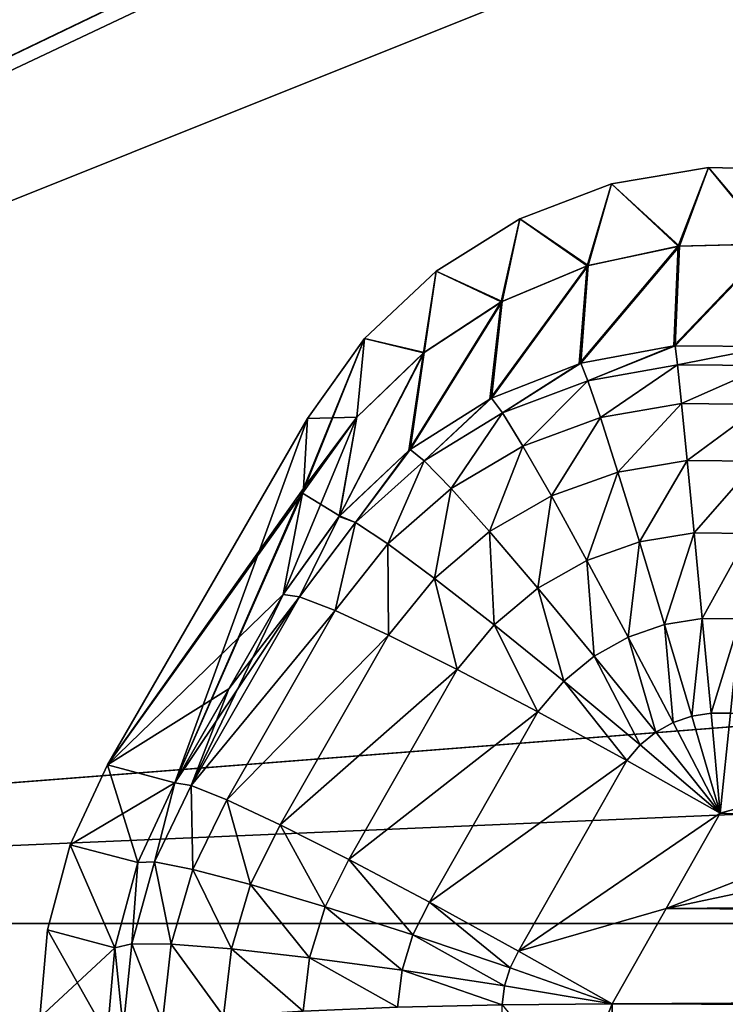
# Model space of a CAD drawing. Header units: metres. Extents: x -109 to 109, y -63 to 140.
# Tile 102 of 256: x -59.82 to -55.63, y 58.27 to 64.12. Entities that reach past the tile are written whole.
import ezdxf

# ---------------------------------------------------------------- set-up
doc = ezdxf.new("R2010")
doc.units = ezdxf.units.M
doc.layers.add('solid_502308_SW0001', color=7, linetype='CONTINUOUS')

msp = doc.modelspace()

# ---------------------------------------------------------------- linework, layer by layer
at = {"layer": 'solid_502308_SW0001'}
for points in [[(-70.59935, 58.754658, -17.727995), (-60.704948, 64.69149, -17.279673), (-58.899479, 64.375816, -17.307018)], [(-70.599335, 58.754673, 17.727995), (-58.895519, 64.375336, 17.30706), (-60.704967, 64.69149, 17.279673)], [(-70.59935, 58.754658, -17.727995), (-58.899479, 64.375816, -17.307018), (-58.735313, 64.35656, -17.308674)], [(-70.599335, 58.754673, 17.727995), (-58.73534, 64.35656, 17.308674), (-58.895519, 64.375336, 17.30706)], [(-70.59935, 58.754658, -17.727995), (-58.735313, 64.35656, -17.308674), (-56.862793, 64.249428, -17.317856)], [(-70.599335, 58.754673, 17.727995), (-56.862793, 64.249428, 17.317856), (-58.73534, 64.35656, 17.308674)], [(-70.59935, 58.754658, -17.727995), (-56.862793, 64.249428, -17.317856), (70.599335, 58.754677, -17.727993)], [(-70.599335, 58.754673, 17.727995), (56.862793, 64.249435, 17.317856), (0, 64.249428, 17.317856)], [(-70.599335, 58.754673, 17.727995), (70.599335, 58.754673, 17.727995), (56.862793, 64.249435, 17.317856)], [(-70.599335, 58.754673, 17.727995), (0, 64.249428, 17.317856), (-56.862793, 64.249428, 17.317856)], [(-56.862793, 64.249428, -17.317856), (0.000001, 64.249428, -17.317856), (70.599335, 58.754677, -17.727993)], [(-56.303783, 63.145672, 0.000001), (-55.727921, 63.243755, -0.000002), (-55.908993, 62.77486, 5.841722)], [(-55.901249, 62.775787, -5.841969), (-55.727921, 63.243755, -0.000002), (-56.303783, 63.145672, 0.000001)], [(-55.727921, 63.243755, -0.000002), (-55.35603, 62.790588, 5.85418), (-55.908993, 62.77486, 5.841722)], [(-55.346687, 62.789978, -5.8543), (-55.727921, 63.243755, -0.000002), (-55.901249, 62.775787, -5.841969)], [(-55.727921, 63.243755, -0.000002), (-55.144077, 63.228291, 0), (-55.35603, 62.790588, 5.85418)], [(-55.346687, 62.789978, -5.8543), (-55.144077, 63.228291, 0), (-55.727921, 63.243755, -0.000002)], [(-56.849907, 62.937622, 0), (-56.303783, 63.145672, 0.000001), (-56.44944, 62.658363, 5.819053)], [(-56.443489, 62.660225, -5.819363), (-56.303783, 63.145672, 0.000001), (-56.849907, 62.937622, 0)], [(-56.303783, 63.145672, 0.000001), (-55.908993, 62.77486, 5.841722), (-56.44944, 62.658363, 5.819053)], [(-55.901249, 62.775787, -5.841969), (-56.303783, 63.145672, 0.000001), (-56.443489, 62.660225, -5.819363)], [(-57.345112, 62.627666, -0.000001), (-56.849907, 62.937622, 0), (-56.958988, 62.445061, 5.786946)], [(-56.954861, 62.44725, -5.787254), (-56.849907, 62.937622, 0), (-57.345112, 62.627666, -0.000001)], [(-56.849907, 62.937622, 0), (-56.44944, 62.658363, 5.819053), (-56.958988, 62.445061, 5.786946)], [(-56.443489, 62.660225, -5.819363), (-56.849907, 62.937622, 0), (-56.954861, 62.44725, -5.787254)], [(-55.35603, 62.790588, 5.85418), (-55.927296, 62.184139, 11.549491), (-55.933975, 62.18354, 11.549358)], [(-55.908993, 62.77486, 5.841722), (-55.35603, 62.790588, 5.85418), (-55.933975, 62.18354, 11.549358)], [(-55.35603, 62.790588, 5.85418), (-55.36232, 62.180935, 11.555804), (-55.927296, 62.184139, 11.549491)], [(-55.927296, 62.184139, -11.549491), (-55.36232, 62.180935, -11.555804), (-55.346687, 62.789978, -5.8543)], [(-55.927296, 62.184139, -11.549491), (-55.346687, 62.789978, -5.8543), (-55.901249, 62.775787, -5.841969)], [(-55.908993, 62.77486, 5.841722), (-56.486389, 62.080738, 11.533648), (-56.495682, 62.078075, 11.533301)], [(-56.44944, 62.658363, 5.819053), (-55.908993, 62.77486, 5.841722), (-56.495682, 62.078075, 11.533301)], [(-56.486389, 62.080738, -11.533648), (-55.901249, 62.775787, -5.841969), (-56.443489, 62.660225, -5.819363)], [(-56.486389, 62.080738, -11.533648), (-55.933975, 62.18354, -11.549358), (-55.901249, 62.775787, -5.841969)], [(-55.908993, 62.77486, 5.841722), (-55.933975, 62.18354, 11.549358), (-56.486389, 62.080738, 11.533648)], [(-55.933975, 62.18354, -11.549358), (-55.927296, 62.184139, -11.549491), (-55.901249, 62.775787, -5.841969)], [(-57.77076, 62.227589, -0.000001), (-57.345112, 62.627666, -0.000001), (-57.420303, 62.142208, 5.746491)], [(-57.41787, 62.144146, -5.74674), (-57.345112, 62.627666, -0.000001), (-57.77076, 62.227589, -0.000001)], [(-57.345112, 62.627666, -0.000001), (-56.958988, 62.445061, 5.786946), (-57.420303, 62.142208, 5.746491)], [(-56.954861, 62.44725, -5.787254), (-57.345112, 62.627666, -0.000001), (-57.41787, 62.144146, -5.74674)], [(-56.44944, 62.658363, 5.819053), (-57.017284, 61.873283, 11.508761), (-57.027008, 61.868355, 11.508203)], [(-56.958988, 62.445061, 5.786946), (-56.44944, 62.658363, 5.819053), (-57.027008, 61.868355, 11.508203)], [(-57.017284, 61.873283, -11.508761), (-56.443489, 62.660225, -5.819363), (-56.954861, 62.44725, -5.787254)], [(-57.017284, 61.873283, -11.508761), (-56.495682, 62.078075, -11.533301), (-56.443489, 62.660225, -5.819363)], [(-56.44944, 62.658363, 5.819053), (-56.495682, 62.078075, 11.533301), (-57.017284, 61.873283, 11.508761)], [(-56.495682, 62.078075, -11.533301), (-56.486389, 62.080738, -11.533648), (-56.443489, 62.660225, -5.819363)], [(-56.958988, 62.445061, 5.786946), (-57.500927, 61.567974, 11.475612), (-57.508606, 61.562008, 11.474988)], [(-57.420303, 62.142208, 5.746491), (-56.958988, 62.445061, 5.786946), (-57.508606, 61.562008, 11.474988)], [(-57.500927, 61.567974, -11.475612), (-56.954861, 62.44725, -5.787254), (-57.41787, 62.144146, -5.74674)], [(-57.500927, 61.567974, -11.475612), (-57.027008, 61.868355, -11.508203), (-56.954861, 62.44725, -5.787254)], [(-56.958988, 62.445061, 5.786946), (-57.027008, 61.868355, 11.508203), (-57.500927, 61.567974, 11.475612)], [(-57.027008, 61.868355, -11.508203), (-57.017284, 61.873283, -11.508761), (-56.954861, 62.44725, -5.787254)], [(-57.77076, 62.227589, -0.000001), (-58.139729, 61.308487, 5.641069), (-58.134193, 61.337254, 5.366483)], [(-57.77076, 62.227589, -0.000001), (-57.817692, 61.760105, 5.699066), (-58.139729, 61.308487, 5.641069)], [(-57.77076, 62.227589, -0.000001), (-58.134193, 61.337254, 5.366483), (-58.111107, 61.752045)], [(-57.816677, 61.76128, -5.699208), (-57.77076, 62.227589, -0.000001), (-58.111107, 61.752045)], [(-57.77076, 62.227589, -0.000001), (-57.420303, 62.142208, 5.746491), (-57.817692, 61.760105, 5.699066)], [(-57.41787, 62.144146, -5.74674), (-57.77076, 62.227589, -0.000001), (-57.816677, 61.76128, -5.699208)], [(-56.444485, 61.97644, 12.131932), (-56.486389, 62.080738, 11.533648), (-55.933975, 62.18354, 11.549358)], [(-56.444485, 61.97644, -12.131932), (-55.933975, 62.18354, -11.549358), (-56.486389, 62.080738, -11.533648)], [(-56.444485, 61.97644, 12.131932), (-55.933975, 62.18354, 11.549358), (-55.927296, 62.184139, 11.549491)], [(-55.913376, 62.070866, 12.14415), (-56.444485, 61.97644, 12.131932), (-55.927296, 62.184139, 11.549491)], [(-56.444485, 61.97644, -12.131932), (-55.927296, 62.184139, -11.549491), (-55.933975, 62.18354, -11.549358)], [(-55.913376, 62.070866, -12.14415), (-55.927296, 62.184139, -11.549491), (-56.444485, 61.97644, -12.131932)], [(-55.913376, 62.070866, 12.14415), (-55.927296, 62.184139, 11.549491), (-55.36232, 62.180935, 11.555804)], [(-55.913376, 62.070866, -12.14415), (-55.36232, 62.180935, -11.555804), (-55.927296, 62.184139, -11.549491)], [(-55.377697, 62.066803, 12.149456), (-55.913376, 62.070866, 12.14415), (-55.36232, 62.180935, 11.555804)], [(-55.377697, 62.066803, -12.149456), (-55.36232, 62.180935, -11.555804), (-55.913376, 62.070866, -12.14415)], [(-57.817692, 61.760105, 5.699066), (-57.420303, 62.142208, 5.746491), (-57.923027, 61.170151, 11.434853)], [(-57.420303, 62.142208, 5.746491), (-57.508606, 61.562008, 11.474988), (-57.923027, 61.170151, 11.434853)], [(-57.919155, 61.17458, -11.435297), (-57.41787, 62.144146, -5.74674), (-57.816677, 61.76128, -5.699208)], [(-57.919155, 61.17458, -11.435297), (-57.508606, 61.562008, -11.474988), (-57.41787, 62.144146, -5.74674)], [(-57.508606, 61.562008, -11.474988), (-57.500927, 61.567974, -11.475612), (-57.41787, 62.144146, -5.74674)], [(-56.951309, 61.785282, 12.113143), (-57.017284, 61.873283, 11.508761), (-56.495682, 62.078075, 11.533301)], [(-56.951309, 61.785282, -12.113143), (-56.495682, 62.078075, -11.533301), (-57.017284, 61.873283, -11.508761)], [(-56.951309, 61.785282, 12.113143), (-56.495682, 62.078075, 11.533301), (-56.486389, 62.080738, 11.533648)], [(-56.444485, 61.97644, 12.131932), (-56.951309, 61.785282, 12.113143), (-56.486389, 62.080738, 11.533648)], [(-56.951309, 61.785282, -12.113143), (-56.486389, 62.080738, -11.533648), (-56.495682, 62.078075, -11.533301)], [(-56.444485, 61.97644, -12.131932), (-56.486389, 62.080738, -11.533648), (-56.951309, 61.785282, -12.113143)], [(-55.913376, 62.070866, 12.14415), (-56.370216, 61.758083, 12.695446), (-56.444485, 61.97644, 12.131932)], [(-55.913376, 62.070866, -12.14415), (-56.444485, 61.97644, -12.131932), (-56.370216, 61.758083, -12.695446)], [(-55.913376, 62.070866, 12.14415), (-55.88908, 61.840916, 12.703879), (-56.370216, 61.758083, 12.695446)], [(-55.88908, 61.840916, -12.703879), (-55.913376, 62.070866, -12.14415), (-56.370216, 61.758083, -12.695446)], [(-55.377697, 62.066803, 12.149456), (-55.88908, 61.840916, 12.703879), (-55.913376, 62.070866, 12.14415)], [(-55.377697, 62.066803, -12.149456), (-55.913376, 62.070866, -12.14415), (-55.88908, 61.840916, -12.703879)], [(-55.377697, 62.066803, 12.149456), (-55.404575, 61.836521, 12.707965), (-55.88908, 61.840916, 12.703879)], [(-55.404575, 61.836521, -12.707965), (-55.377697, 62.066803, -12.149456), (-55.88908, 61.840916, -12.703879)], [(-56.444485, 61.97644, 12.131932), (-56.831116, 61.589146, 12.682909), (-56.951309, 61.785282, 12.113143)], [(-56.444485, 61.97644, -12.131932), (-56.951309, 61.785282, -12.113143), (-56.831116, 61.589146, -12.682909)], [(-56.444485, 61.97644, 12.131932), (-56.370216, 61.758083, 12.695446), (-56.831116, 61.589146, 12.682909)], [(-56.370216, 61.758083, -12.695446), (-56.444485, 61.97644, -12.131932), (-56.831116, 61.589146, -12.682909)], [(-57.416813, 61.50206, 12.088373), (-57.500927, 61.567974, 11.475612), (-57.027008, 61.868355, 11.508203)], [(-57.416813, 61.50206, -12.088373), (-57.027008, 61.868355, -11.508203), (-57.500927, 61.567974, -11.475612)], [(-57.416813, 61.50206, 12.088373), (-57.027008, 61.868355, 11.508203), (-57.017284, 61.873283, 11.508761)], [(-56.951309, 61.785282, 12.113143), (-57.416813, 61.50206, 12.088373), (-57.017284, 61.873283, 11.508761)], [(-57.416813, 61.50206, -12.088373), (-57.017284, 61.873283, -11.508761), (-57.027008, 61.868355, -11.508203)], [(-56.951309, 61.785282, -12.113143), (-57.017284, 61.873283, -11.508761), (-57.416813, 61.50206, -12.088373)], [(-55.88908, 61.840916, 12.703879), (-56.26664, 61.434681, 13.20084), (-56.370216, 61.758083, 12.695446)], [(-55.88908, 61.840916, -12.703879), (-56.370216, 61.758083, -12.695446), (-56.26664, 61.434681, -13.20084)], [(-55.88908, 61.840916, 12.703879), (-55.855392, 61.50367, 13.205769), (-56.26664, 61.434681, 13.20084)], [(-55.855392, 61.50367, -13.205769), (-55.88908, 61.840916, -12.703879), (-56.26664, 61.434681, -13.20084)], [(-55.404575, 61.836521, 12.707965), (-55.855392, 61.50367, 13.205769), (-55.88908, 61.840916, 12.703879)], [(-55.404575, 61.836521, -12.707965), (-55.88908, 61.840916, -12.703879), (-55.855392, 61.50367, -13.205769)], [(-55.404575, 61.836521, 12.707965), (-55.441776, 61.499439, 13.20864), (-55.855392, 61.50367, 13.205769)], [(-55.441776, 61.499439, -13.20864), (-55.404575, 61.836521, -12.707965), (-55.855392, 61.50367, -13.205769)], [(-59.298321, 59.695728), (-58.111107, 61.752045), (-58.134193, 61.337254, 5.366483)], [(-58.89806, 59.588478, -11.46199), (-58.111107, 61.752045), (-59.298321, 59.695728)], [(-58.134193, 61.337254, -5.366483), (-58.111107, 61.752045), (-58.89806, 59.588478, -11.46199)], [(-57.817692, 61.760105, 5.699066), (-58.255188, 60.707043, 11.389264), (-58.139729, 61.308487, 5.641069)], [(-57.817692, 61.760105, 5.699066), (-57.923027, 61.170151, 11.434853), (-58.255188, 60.707043, 11.389264)], [(-57.816677, 61.76128, -5.699208), (-58.134193, 61.337254, -5.366483), (-58.139729, 61.308487, -5.641069)], [(-57.919155, 61.17458, -11.435297), (-57.816677, 61.76128, -5.699208), (-58.139729, 61.308487, -5.641069)], [(-57.816677, 61.76128, -5.699208), (-58.111107, 61.752045), (-58.134193, 61.337254, -5.366483)], [(-56.951309, 61.785282, 12.113143), (-57.257099, 61.337479, 12.666677), (-57.416813, 61.50206, 12.088373)], [(-56.951309, 61.785282, -12.113143), (-57.416813, 61.50206, -12.088373), (-57.257099, 61.337479, -12.666677)], [(-56.951309, 61.785282, 12.113143), (-56.831116, 61.589146, 12.682909), (-57.257099, 61.337479, 12.666677)], [(-56.831116, 61.589146, -12.682909), (-56.951309, 61.785282, -12.113143), (-57.257099, 61.337479, -12.666677)], [(-56.370216, 61.758083, 12.695446), (-56.661739, 61.293121, 13.194016), (-56.831116, 61.589146, 12.682909)], [(-56.370216, 61.758083, -12.695446), (-56.831116, 61.589146, -12.682909), (-56.661739, 61.293121, -13.194016)], [(-56.370216, 61.758083, 12.695446), (-56.26664, 61.434681, 13.20084), (-56.661739, 61.293121, 13.194016)], [(-56.26664, 61.434681, -13.20084), (-56.370216, 61.758083, -12.695446), (-56.661739, 61.293121, -13.194016)], [(-57.824306, 61.134426, 12.058416), (-57.923027, 61.170151, 11.434853), (-57.508606, 61.562008, 11.474988)], [(-57.824306, 61.134426, -12.058416), (-57.508606, 61.562008, -11.474988), (-57.919155, 61.17458, -11.435297)], [(-57.824306, 61.134426, 12.058416), (-57.508606, 61.562008, 11.474988), (-57.500927, 61.567974, 11.475612)], [(-57.416813, 61.50206, 12.088373), (-57.824306, 61.134426, 12.058416), (-57.500927, 61.567974, 11.475612)], [(-57.824306, 61.134426, -12.058416), (-57.500927, 61.567974, -11.475612), (-57.508606, 61.562008, -11.474988)], [(-57.416813, 61.50206, -12.088373), (-57.500927, 61.567974, -11.475612), (-57.824306, 61.134426, -12.058416)], [(-56.831116, 61.589146, 12.682909), (-57.028652, 61.081322, 13.185547), (-57.257099, 61.337479, 12.666677)], [(-56.831116, 61.589146, -12.682909), (-57.257099, 61.337479, -12.666677), (-57.028652, 61.081322, -13.185547)], [(-56.831116, 61.589146, 12.682909), (-56.661739, 61.293121, 13.194016), (-57.028652, 61.081322, 13.185547)], [(-56.661739, 61.293121, -13.194016), (-56.831116, 61.589146, -12.682909), (-57.028652, 61.081322, -13.185547)], [(-55.855392, 61.50367, 13.205769), (-56.13802, 61.019547, 13.627296), (-56.26664, 61.434681, 13.20084)], [(-55.855392, 61.50367, -13.205769), (-56.26664, 61.434681, -13.20084), (-56.13802, 61.019547, -13.627296)], [(-55.855392, 61.50367, 13.205769), (-55.81369, 61.072865, 13.629367), (-56.13802, 61.019547, 13.627296)], [(-55.81369, 61.072865, -13.629367), (-55.855392, 61.50367, -13.205769), (-56.13802, 61.019547, -13.627296)], [(-55.441776, 61.499439, 13.20864), (-55.81369, 61.072865, 13.629367), (-55.855392, 61.50367, 13.205769)], [(-55.441776, 61.499439, -13.20864), (-55.855392, 61.50367, -13.205769), (-55.81369, 61.072865, -13.629367)], [(-57.416813, 61.50206, 12.088373), (-57.633465, 61.008865, 12.647289), (-57.824306, 61.134426, 12.058416)], [(-57.416813, 61.50206, -12.088373), (-57.824306, 61.134426, -12.058416), (-57.633465, 61.008865, -12.647289)], [(-57.416813, 61.50206, 12.088373), (-57.257099, 61.337479, 12.666677), (-57.633465, 61.008865, 12.647289)], [(-57.257099, 61.337479, -12.666677), (-57.416813, 61.50206, -12.088373), (-57.633465, 61.008865, -12.647289)], [(-55.441776, 61.499439, 13.20864), (-55.487793, 61.069244, 13.631137), (-55.81369, 61.072865, 13.629367)], [(-55.487793, 61.069244, -13.631137), (-55.441776, 61.499439, -13.20864), (-55.81369, 61.072865, -13.629367)], [(-56.26664, 61.434681, 13.20084), (-56.450283, 60.909622, 13.62502), (-56.661739, 61.293121, 13.194016)], [(-56.26664, 61.434681, -13.20084), (-56.661739, 61.293121, -13.194016), (-56.450283, 60.909622, -13.62502)], [(-56.26664, 61.434681, 13.20084), (-56.13802, 61.019547, 13.627296), (-56.450283, 60.909622, 13.62502)], [(-56.13802, 61.019547, -13.627296), (-56.26664, 61.434681, -13.20084), (-56.450283, 60.909622, -13.62502)], [(-59.298321, 59.695728), (-58.134193, 61.337254, 5.366483), (-58.139729, 61.308487, 5.641069)], [(-58.139729, 61.308487, -5.641069), (-58.134193, 61.337254, -5.366483), (-58.89806, 59.588478, -11.46199)], [(-57.257099, 61.337479, 12.666677), (-57.355083, 60.803471, 13.175755), (-57.633465, 61.008865, 12.647289)], [(-57.257099, 61.337479, -12.666677), (-57.633465, 61.008865, -12.647289), (-57.355083, 60.803471, -13.175755)], [(-57.257099, 61.337479, 12.666677), (-57.028652, 61.081322, 13.185547), (-57.355083, 60.803471, 13.175755)], [(-57.028652, 61.081322, -13.185547), (-57.257099, 61.337479, -12.666677), (-57.355083, 60.803471, -13.175755)], [(-59.298321, 59.695728), (-58.139729, 61.308487, 5.641069), (-58.255188, 60.707043, 11.389264)], [(-58.255188, 60.707043, -11.389264), (-58.139729, 61.308487, -5.641069), (-58.89806, 59.588478, -11.46199)], [(-57.919155, 61.17458, -11.435297), (-58.139729, 61.308487, -5.641069), (-58.255188, 60.707043, -11.389264)], [(-56.661739, 61.293121, 13.194016), (-56.741291, 60.744602, 13.622666), (-57.028652, 61.081322, 13.185547)], [(-56.661739, 61.293121, -13.194016), (-57.028652, 61.081322, -13.185547), (-56.741291, 60.744602, -13.622666)], [(-56.661739, 61.293121, 13.194016), (-56.450283, 60.909622, 13.62502), (-56.741291, 60.744602, 13.622666)], [(-56.450283, 60.909622, -13.62502), (-56.661739, 61.293121, -13.194016), (-56.741291, 60.744602, -13.622666)], [(-58.157722, 60.69376, -12.024333), (-57.919155, 61.17458, -11.435297), (-58.255188, 60.707043, -11.389264)], [(-58.157722, 60.69376, 12.024333), (-58.255188, 60.707043, 11.389264), (-57.923027, 61.170151, 11.434853)], [(-58.157722, 60.69376, -12.024333), (-57.824306, 61.134426, -12.058416), (-57.919155, 61.17458, -11.435297)], [(-57.824306, 61.134426, 12.058416), (-58.157722, 60.69376, 12.024333), (-57.923027, 61.170151, 11.434853)], [(-57.824306, 61.134426, 12.058416), (-57.94558, 60.612301, 12.625455), (-58.157722, 60.69376, 12.024333)], [(-58.157722, 60.69376, -12.024333), (-57.94558, 60.612301, -12.625455), (-57.824306, 61.134426, -12.058416)], [(-57.824306, 61.134426, 12.058416), (-57.633465, 61.008865, 12.647289), (-57.94558, 60.612301, 12.625455)], [(-57.94558, 60.612301, -12.625455), (-57.633465, 61.008865, -12.647289), (-57.824306, 61.134426, -12.058416)], [(-57.028652, 61.081322, 13.185547), (-57.001507, 60.527351, 13.620386), (-57.355083, 60.803471, 13.175755)], [(-57.028652, 61.081322, -13.185547), (-57.355083, 60.803471, -13.175755), (-57.001507, 60.527351, -13.620386)], [(-57.028652, 61.081322, 13.185547), (-56.741291, 60.744602, 13.622666), (-57.001507, 60.527351, 13.620386)], [(-56.741291, 60.744602, -13.622666), (-57.028652, 61.081322, -13.185547), (-57.001507, 60.527351, -13.620386)], [(-55.81369, 61.072865, 13.629367), (-55.989655, 60.529789, 13.957247), (-56.13802, 61.019547, 13.627296)], [(-55.81369, 61.072865, -13.629367), (-56.13802, 61.019547, -13.627296), (-55.989655, 60.529789, -13.957247)], [(-55.81369, 61.072865, 13.629367), (-55.765675, 60.566067, 13.95741), (-55.989655, 60.529789, 13.957247)], [(-55.765675, 60.566067, -13.95741), (-55.81369, 61.072865, -13.629367), (-55.989655, 60.529789, -13.957247)], [(-55.487793, 61.069244, 13.631137), (-55.765675, 60.566067, 13.95741), (-55.81369, 61.072865, 13.629367)], [(-55.487793, 61.069244, -13.631137), (-55.81369, 61.072865, -13.629367), (-55.765675, 60.566067, -13.95741)], [(-55.487793, 61.069244, 13.631137), (-55.540756, 60.563423, 13.95829), (-55.765675, 60.566067, 13.95741)], [(-55.540756, 60.563423, -13.95829), (-55.487793, 61.069244, -13.631137), (-55.765675, 60.566067, -13.95741)], [(-57.633465, 61.008865, 12.647289), (-57.628498, 60.466396, 13.165048), (-57.94558, 60.612301, 12.625455)], [(-57.94558, 60.612301, -12.625455), (-57.628498, 60.466396, -13.165048), (-57.633465, 61.008865, -12.647289)], [(-57.633465, 61.008865, 12.647289), (-57.355083, 60.803471, 13.175755), (-57.628498, 60.466396, 13.165048)], [(-57.628498, 60.466396, -13.165048), (-57.355083, 60.803471, -13.175755), (-57.633465, 61.008865, -12.647289)], [(-56.13802, 61.019547, 13.627296), (-56.205624, 60.454739, 13.957843), (-56.450283, 60.909622, 13.62502)], [(-56.13802, 61.019547, -13.627296), (-56.450283, 60.909622, -13.62502), (-56.205624, 60.454739, -13.957843)], [(-56.13802, 61.019547, 13.627296), (-55.989655, 60.529789, 13.957247), (-56.205624, 60.454739, 13.957843)], [(-55.989655, 60.529789, -13.957247), (-56.13802, 61.019547, -13.627296), (-56.205624, 60.454739, -13.957843)], [(-56.450283, 60.909622, 13.62502), (-56.407372, 60.341801, 13.95924), (-56.741291, 60.744602, 13.622666)], [(-56.450283, 60.909622, -13.62502), (-56.741291, 60.744602, -13.622666), (-56.407372, 60.341801, -13.95924)], [(-56.450283, 60.909622, 13.62502), (-56.205624, 60.454739, 13.957843), (-56.407372, 60.341801, 13.95924)], [(-56.205624, 60.454739, -13.957843), (-56.450283, 60.909622, -13.62502), (-56.407372, 60.341801, -13.95924)], [(-57.355083, 60.803471, 13.175755), (-57.221027, 60.262745, 13.618349), (-57.628498, 60.466396, 13.165048)], [(-57.628498, 60.466396, -13.165048), (-57.221027, 60.262745, -13.618349), (-57.355083, 60.803471, -13.175755)], [(-57.355083, 60.803471, 13.175755), (-57.001507, 60.527351, 13.620386), (-57.221027, 60.262745, 13.618349)], [(-57.221027, 60.262745, -13.618349), (-57.001507, 60.527351, -13.620386), (-57.355083, 60.803471, -13.175755)], [(-56.741291, 60.744602, 13.622666), (-56.588402, 60.192745, 13.961473), (-57.001507, 60.527351, 13.620386)], [(-56.741291, 60.744602, -13.622666), (-57.001507, 60.527351, -13.620386), (-56.588402, 60.192745, -13.961473)], [(-56.741291, 60.744602, 13.622666), (-56.407372, 60.341801, 13.95924), (-56.588402, 60.192745, 13.961473)], [(-56.407372, 60.341801, -13.95924), (-56.741291, 60.744602, -13.622666), (-56.588402, 60.192745, -13.961473)], [(-59.298321, 59.695728), (-58.255188, 60.707043, 11.389264), (-58.576576, 60.147797, 11.426257)], [(-58.576576, 60.147797, -11.426257), (-58.255188, 60.707043, -11.389264), (-58.89806, 59.588478, -11.46199)], [(-58.157722, 60.69376, 12.024333), (-58.89806, 59.588478, 11.46199), (-58.576576, 60.147797, 11.426257)], [(-58.801605, 59.572956, 12.098129), (-58.89806, 59.588478, 11.46199), (-58.157722, 60.69376, 12.024333)], [(-58.801605, 59.572956, -12.098129), (-58.255188, 60.707043, -11.389264), (-58.576576, 60.147797, -11.426257)], [(-58.801605, 59.572956, -12.098129), (-58.157722, 60.69376, -12.024333), (-58.255188, 60.707043, -11.389264)], [(-58.801605, 59.572956, 12.098129), (-58.157722, 60.69376, 12.024333), (-57.94558, 60.612301, 12.625455)], [(-58.801605, 59.572956, -12.098129), (-57.94558, 60.612301, -12.625455), (-58.157722, 60.69376, -12.024333)], [(-58.157722, 60.69376, 12.024333), (-58.576576, 60.147797, 11.426257), (-58.255188, 60.707043, 11.389264)], [(-58.590088, 59.489155, 12.700171), (-58.801605, 59.572956, 12.098129), (-57.94558, 60.612301, 12.625455)], [(-58.801605, 59.572956, -12.098129), (-58.590088, 59.489155, -12.700171), (-57.94558, 60.612301, -12.625455)], [(-58.590088, 59.489155, 12.700171), (-57.94558, 60.612301, 12.625455), (-57.628498, 60.466396, 13.165048)], [(-58.590088, 59.489155, -12.700171), (-57.628498, 60.466396, -13.165048), (-57.94558, 60.612301, -12.625455)], [(-57.001507, 60.527351, 13.620386), (-56.741863, 60.010693, 13.964559), (-57.221027, 60.262745, 13.618349)], [(-57.221027, 60.262745, -13.618349), (-56.741863, 60.010693, -13.964559), (-57.001507, 60.527351, -13.620386)], [(-57.001507, 60.527351, 13.620386), (-56.588402, 60.192745, 13.961473), (-56.741863, 60.010693, 13.964559)], [(-56.741863, 60.010693, -13.964559), (-56.588402, 60.192745, -13.961473), (-57.001507, 60.527351, -13.620386)], [(-55.989655, 60.529789, 13.957247), (-55.938019, 59.947552, 14.178521), (-56.205624, 60.454739, 13.957843)], [(-55.989655, 60.529789, -13.957247), (-56.205624, 60.454739, -13.957843), (-55.938019, 59.947552, -14.178521)], [(-55.765675, 60.566067, 13.95741), (-55.827656, 59.98558, 14.1771), (-55.989655, 60.529789, 13.957247)], [(-55.765675, 60.566067, -13.95741), (-55.989655, 60.529789, -13.957247), (-55.827656, 59.98558, -14.1771)], [(-55.989655, 60.529789, 13.957247), (-55.827656, 59.98558, 14.1771), (-55.938019, 59.947552, 14.178521)], [(-55.827656, 59.98558, -14.1771), (-55.989655, 60.529789, -13.957247), (-55.938019, 59.947552, -14.178521)], [(-55.765675, 60.566067, 13.95741), (-55.713299, 60.003922, 14.176531), (-55.827656, 59.98558, 14.1771)], [(-55.713299, 60.003922, -14.176531), (-55.765675, 60.566067, -13.95741), (-55.827656, 59.98558, -14.1771)], [(-55.540756, 60.563423, 13.95829), (-55.713299, 60.003922, 14.176531), (-55.765675, 60.566067, 13.95741)], [(-55.540756, 60.563423, -13.95829), (-55.765675, 60.566067, -13.95741), (-55.713299, 60.003922, -14.176531)], [(-55.540756, 60.563423, 13.95829), (-55.598515, 60.002525, 14.176804), (-55.713299, 60.003922, 14.176531)], [(-55.598515, 60.002525, -14.176804), (-55.540756, 60.563423, -13.95829), (-55.713299, 60.003922, -14.176531)], [(-58.273247, 59.340931, 13.240408), (-58.590088, 59.489155, 12.700171), (-57.628498, 60.466396, 13.165048)], [(-58.590088, 59.489155, -12.700171), (-58.273247, 59.340931, -13.240408), (-57.628498, 60.466396, -13.165048)], [(-58.273247, 59.340931, 13.240408), (-57.628498, 60.466396, 13.165048), (-57.221027, 60.262745, 13.618349)], [(-58.273247, 59.340931, -13.240408), (-57.221027, 60.262745, -13.618349), (-57.628498, 60.466396, -13.165048)], [(-56.205624, 60.454739, 13.957843), (-56.04126, 59.89024, 14.180794), (-56.407372, 60.341801, 13.95924)], [(-56.205624, 60.454739, -13.957843), (-56.407372, 60.341801, -13.95924), (-56.04126, 59.89024, -14.180794)], [(-56.205624, 60.454739, 13.957843), (-55.938019, 59.947552, 14.178521), (-56.04126, 59.89024, 14.180794)], [(-55.938019, 59.947552, -14.178521), (-56.205624, 60.454739, -13.957843), (-56.04126, 59.89024, -14.180794)], [(-56.407372, 60.341801, 13.95924), (-56.134087, 59.814487, 14.183898), (-56.588402, 60.192745, 13.961473)], [(-56.407372, 60.341801, -13.95924), (-56.588402, 60.192745, -13.961473), (-56.134087, 59.814487, -14.183898)], [(-56.407372, 60.341801, 13.95924), (-56.04126, 59.89024, 14.180794), (-56.134087, 59.814487, 14.183898)], [(-56.04126, 59.89024, -14.180794), (-56.407372, 60.341801, -13.95924), (-56.134087, 59.814487, -14.183898)], [(-57.865658, 59.135105, 13.693977), (-58.273247, 59.340931, 13.240408), (-57.221027, 60.262745, 13.618349)], [(-58.273247, 59.340931, -13.240408), (-57.865658, 59.135105, -13.693977), (-57.221027, 60.262745, -13.618349)], [(-57.865658, 59.135105, 13.693977), (-57.221027, 60.262745, 13.618349), (-56.741863, 60.010693, 13.964559)], [(-57.865658, 59.135105, -13.693977), (-56.741863, 60.010693, -13.964559), (-57.221027, 60.262745, -13.618349)], [(-56.588402, 60.192745, 13.961473), (-56.212997, 59.721806, 14.18779), (-56.741863, 60.010693, 13.964559)], [(-56.741863, 60.010693, -13.964559), (-56.212997, 59.721806, -14.18779), (-56.588402, 60.192745, -13.961473)], [(-56.588402, 60.192745, 13.961473), (-56.134087, 59.814487, 14.183898), (-56.212997, 59.721806, 14.18779)], [(-56.212997, 59.721806, -14.18779), (-56.134087, 59.814487, -14.183898), (-56.588402, 60.192745, -13.961473)], [(-59.298321, 59.695728), (-58.576576, 60.147797, 11.426257), (-58.89806, 59.588478, 11.46199)], [(-58.801605, 59.572956, -12.098129), (-58.576576, 60.147797, -11.426257), (-58.89806, 59.588478, -11.46199)], [(-57.386086, 58.881153, 14.040002), (-57.865658, 59.135105, 13.693977), (-56.741863, 60.010693, 13.964559)], [(-57.865658, 59.135105, -13.693977), (-57.386086, 58.881153, -14.040002), (-56.741863, 60.010693, -13.964559)], [(-57.386086, 58.881153, 14.040002), (-56.741863, 60.010693, 13.964559), (-56.212997, 59.721806, 14.18779)], [(-57.386086, 58.881153, -14.040002), (-56.212997, 59.721806, -14.18779), (-56.741863, 60.010693, -13.964559)], [(-55.827656, 59.98558, 14.1771), (-55.658695, 59.40934, 14.2778), (-55.938019, 59.947552, 14.178521)], [(-55.827656, 59.98558, -14.1771), (-55.938019, 59.947552, -14.178521), (-55.658695, 59.40934, -14.2778)], [(-55.713299, 60.003922, 14.176531), (-55.658695, 59.40934, 14.2778), (-55.827656, 59.98558, 14.1771)], [(-55.713299, 60.003922, -14.176531), (-55.827656, 59.98558, -14.1771), (-55.658695, 59.40934, -14.2778)], [(-55.598515, 60.002525, 14.176804), (-55.658695, 59.40934, 14.2778), (-55.713299, 60.003922, 14.176531)], [(-55.598515, 60.002525, -14.176804), (-55.713299, 60.003922, -14.176531), (-55.658695, 59.40934, -14.2778)], [(-55.598515, 60.002525, 14.176804), (-53.769958, 59.932194, 14.176867), (-55.658695, 59.40934, 14.2778)], [(-55.598515, 60.002525, -14.176804), (-55.658695, 59.40934, -14.2778), (-53.769958, 59.932194, -14.176867)], [(-55.938019, 59.947552, 14.178521), (-55.658695, 59.40934, 14.2778), (-56.04126, 59.89024, 14.180794)], [(-55.938019, 59.947552, -14.178521), (-56.04126, 59.89024, -14.180794), (-55.658695, 59.40934, -14.2778)], [(-55.658695, 59.40934, 14.2778), (-53.769958, 59.932194, 14.176867), (-53.768562, 59.312973, 14.284264)], [(-54.710762, 59.337082, -14.28265), (-53.769958, 59.932194, -14.176867), (-55.658695, 59.40934, -14.2778)], [(-56.04126, 59.89024, 14.180794), (-55.658695, 59.40934, 14.2778), (-56.134087, 59.814487, 14.183898)], [(-56.04126, 59.89024, -14.180794), (-56.134087, 59.814487, -14.183898), (-55.658695, 59.40934, -14.2778)], [(-56.134087, 59.814487, 14.183898), (-55.658695, 59.40934, 14.2778), (-56.212997, 59.721806, 14.18779)], [(-56.212997, 59.721806, -14.18779), (-55.658695, 59.40934, -14.2778), (-56.134087, 59.814487, -14.183898)], [(-59.519176, 59.222111, 0), (-59.298321, 59.695728), (-59.118443, 59.115818, 11.465263)], [(-58.89806, 59.588478, -11.46199), (-59.298321, 59.695728), (-59.519176, 59.222111, 0)], [(-59.118443, 59.115818, 11.465263), (-59.298321, 59.695728), (-58.89806, 59.588478, 11.46199)], [(-56.856598, 58.590759, 14.262558), (-57.386086, 58.881153, 14.040002), (-56.212997, 59.721806, 14.18779)], [(-57.386086, 58.881153, -14.040002), (-56.856598, 58.590759, -14.262558), (-56.212997, 59.721806, -14.18779)], [(-56.856598, 58.590759, 14.262558), (-56.212997, 59.721806, 14.18779), (-55.658695, 59.40934, 14.2778)], [(-56.856598, 58.590759, -14.262558), (-55.658695, 59.40934, -14.2778), (-56.212997, 59.721806, -14.18779)], [(-59.118443, 59.115818, -11.465263), (-58.89806, 59.588478, -11.46199), (-59.519176, 59.222111, 0)], [(-59.01815, 59.119652, 12.104774), (-59.118443, 59.115818, 11.465263), (-58.89806, 59.588478, 11.46199)], [(-59.01815, 59.119652, -12.104774), (-58.89806, 59.588478, -11.46199), (-59.118443, 59.115818, -11.465263)], [(-59.01815, 59.119652, 12.104774), (-58.89806, 59.588478, 11.46199), (-58.801605, 59.572956, 12.098129)], [(-59.01815, 59.119652, -12.104774), (-58.801605, 59.572956, -12.098129), (-58.89806, 59.588478, -11.46199)], [(-59.01815, 59.119652, 12.104774), (-58.801605, 59.572956, 12.098129), (-58.791374, 59.075512, 12.709487)], [(-58.791374, 59.075512, -12.709487), (-58.801605, 59.572956, -12.098129), (-59.01815, 59.119652, -12.104774)], [(-58.791374, 59.075512, 12.709487), (-58.801605, 59.572956, 12.098129), (-58.590088, 59.489155, 12.700171)], [(-58.791374, 59.075512, -12.709487), (-58.590088, 59.489155, -12.700171), (-58.801605, 59.572956, -12.098129)], [(-58.791374, 59.075512, 12.709487), (-58.590088, 59.489155, 12.700171), (-58.448666, 58.985455, 13.251241)], [(-58.448666, 58.985455, -13.251241), (-58.590088, 59.489155, -12.700171), (-58.791374, 59.075512, -12.709487)], [(-58.448666, 58.985455, 13.251241), (-58.590088, 59.489155, 12.700171), (-58.273247, 59.340931, 13.240408)], [(-58.448666, 58.985455, -13.251241), (-58.273247, 59.340931, -13.240408), (-58.590088, 59.489155, -12.700171)], [(-56.856598, 58.590759, 14.262558), (-55.658695, 59.40934, 14.2778), (-55.98008, 58.843361, 14.315237)], [(-55.98008, 58.843361, -14.315237), (-55.658695, 59.40934, -14.2778), (-56.856598, 58.590759, -14.262558)], [(-55.98008, 58.843361, 14.315237), (-55.658695, 59.40934, 14.2778), (-54.710762, 59.337082, 14.28265)], [(-55.98008, 58.843361, -14.315237), (-54.710762, 59.337082, -14.28265), (-55.658695, 59.40934, -14.2778)], [(-54.710762, 59.337082, 14.28265), (-55.658695, 59.40934, 14.2778), (-53.768562, 59.312973, 14.284264)], [(-58.448666, 58.985455, 13.251241), (-58.273247, 59.340931, 13.240408), (-58.005981, 58.85368, 13.704808)], [(-58.005981, 58.85368, -13.704808), (-58.273247, 59.340931, -13.240408), (-58.448666, 58.985455, -13.251241)], [(-58.005981, 58.85368, 13.704808), (-58.273247, 59.340931, 13.240408), (-57.865658, 59.135105, 13.693977)], [(-58.005981, 58.85368, -13.704808), (-57.865658, 59.135105, -13.693977), (-58.273247, 59.340931, -13.240408)], [(-55.98008, 58.843361, 14.315237), (-54.710762, 59.337082, 14.28265), (-53.768562, 59.312973, 14.284264)], [(-55.98008, 58.843361, -14.315237), (-53.768562, 59.312973, -14.284264), (-54.710762, 59.337082, -14.28265)], [(-6.721196, 58.930012, 14.309588), (-55.98008, 58.843361, 14.315237), (-53.768562, 59.312973, 14.284264)], [(-55.98008, 58.843361, -14.315237), (53.768562, 59.312973, -14.284264), (0, 59.312973, -14.284264)], [(-55.98008, 58.843361, -14.315237), (55.98008, 58.843361, -14.315237), (53.768562, 59.312973, -14.284264)], [(-55.98008, 58.843361, -14.315237), (0, 59.312973, -14.284264), (-53.768562, 59.312973, -14.284264)], [(-59.654461, 58.717236, 0), (-59.519176, 59.222111, 0), (-59.253979, 58.610542, 11.465269)], [(-59.253979, 58.610542, -11.465269), (-59.519176, 59.222111, 0), (-59.654461, 58.717236, 0)], [(-59.519176, 59.222111, 0), (-59.118443, 59.115818, 11.465263), (-59.253979, 58.610542, 11.465269)], [(-59.253979, 58.610542, -11.465269), (-59.118443, 59.115818, -11.465263), (-59.519176, 59.222111, 0)], [(-59.154408, 58.633598, 12.109051), (-59.253979, 58.610542, 11.465269), (-59.118443, 59.115818, 11.465263)], [(-59.154408, 58.633598, -12.109051), (-59.118443, 59.115818, -11.465263), (-59.253979, 58.610542, -11.465269)], [(-59.01815, 59.119652, 12.104774), (-59.154408, 58.633598, 12.109051), (-59.118443, 59.115818, 11.465263)], [(-59.01815, 59.119652, 12.104774), (-58.920147, 58.630959, 12.71734), (-59.154408, 58.633598, 12.109051)], [(-59.01815, 59.119652, -12.104774), (-59.118443, 59.115818, -11.465263), (-59.154408, 58.633598, -12.109051)], [(-59.01815, 59.119652, -12.104774), (-59.154408, 58.633598, -12.109051), (-58.920147, 58.630959, -12.71734)], [(-59.01815, 59.119652, 12.104774), (-58.791374, 59.075512, 12.709487), (-58.920147, 58.630959, 12.71734)], [(-58.791374, 59.075512, -12.709487), (-59.01815, 59.119652, -12.104774), (-58.920147, 58.630959, -12.71734)], [(-58.005981, 58.85368, 13.704808), (-57.865658, 59.135105, 13.693977), (-57.48394, 58.686314, 14.049071)], [(-57.48394, 58.686314, -14.049071), (-57.865658, 59.135105, -13.693977), (-58.005981, 58.85368, -13.704808)], [(-57.48394, 58.686314, 14.049071), (-57.865658, 59.135105, 13.693977), (-57.386086, 58.881153, 14.040002)], [(-57.48394, 58.686314, -14.049071), (-57.386086, 58.881153, -14.040002), (-57.865658, 59.135105, -13.693977)], [(-58.791374, 59.075512, 12.709487), (-58.562263, 58.602753, 13.261421), (-58.920147, 58.630959, 12.71734)], [(-58.791374, 59.075512, -12.709487), (-58.920147, 58.630959, -12.71734), (-58.562263, 58.602753, -13.261421)], [(-58.791374, 59.075512, 12.709487), (-58.448666, 58.985455, 13.251241), (-58.562263, 58.602753, 13.261421)], [(-58.448666, 58.985455, -13.251241), (-58.791374, 59.075512, -12.709487), (-58.562263, 58.602753, -13.261421)], [(-58.448666, 58.985455, 13.251241), (-58.097649, 58.550308, 13.715605), (-58.562263, 58.602753, 13.261421)], [(-58.448666, 58.985455, -13.251241), (-58.562263, 58.602753, -13.261421), (-58.097649, 58.550308, -13.715605)], [(-58.448666, 58.985455, 13.251241), (-58.005981, 58.85368, 13.704808), (-58.097649, 58.550308, 13.715605)], [(-58.005981, 58.85368, -13.704808), (-58.448666, 58.985455, -13.251241), (-58.097649, 58.550308, -13.715605)], [(-7.482062, 58.810863, 14.317348), (-55.98008, 58.843361, 14.315237), (-6.721196, 58.930012, 14.309588)], [(-57.48394, 58.686314, 14.049071), (-57.386086, 58.881153, 14.040002), (-56.906845, 58.491158, 14.268001)], [(-56.906845, 58.491158, -14.268001), (-57.386086, 58.881153, -14.040002), (-57.48394, 58.686314, -14.049071)], [(-56.906845, 58.491158, 14.268001), (-57.386086, 58.881153, 14.040002), (-56.856598, 58.590759, 14.262558)], [(-56.906845, 58.491158, -14.268001), (-56.856598, 58.590759, -14.262558), (-57.386086, 58.881153, -14.040002)], [(-58.005981, 58.85368, 13.704808), (-57.548241, 58.476105, 14.058451), (-58.097649, 58.550308, 13.715605)], [(-58.005981, 58.85368, -13.704808), (-58.097649, 58.550308, -13.715605), (-57.548241, 58.476105, -14.058451)], [(-58.005981, 58.85368, 13.704808), (-57.48394, 58.686314, 14.049071), (-57.548241, 58.476105, 14.058451)], [(-57.48394, 58.686314, -14.049071), (-58.005981, 58.85368, -13.704808), (-57.548241, 58.476105, -14.058451)], [(-56.856598, 58.590759, 14.262558), (-55.98008, 58.843361, 14.315237), (-56.301567, 58.27729, 14.351402)], [(-55.98008, 58.843361, -14.315237), (-56.856598, 58.590759, -14.262558), (-56.301567, 58.27729, -14.351402)], [(-55.98008, 58.843361, -14.315237), (-56.301567, 58.27729, -14.351402), (55.98008, 58.843361, -14.315237)], [(-6.556997, 58.418308, -14.342513), (55.98008, 58.843361, -14.315237), (-56.301567, 58.27729, -14.351402)], [(-8.20397, 58.545593, 14.33442), (-56.301567, 58.27729, 14.351402), (-55.98008, 58.843361, 14.315237)], [(-8.20397, 58.545593, 14.33442), (-55.98008, 58.843361, 14.315237), (-7.482062, 58.810863, 14.317348)], [(-76.5, 51.408573, 18.0905), (76.5, 51.408573, 18.0905), (70.599335, 58.754673, 17.727995)], [(-70.599335, 58.754673, 17.727995), (-76.5, 51.408573, 18.0905), (70.599335, 58.754673, 17.727995)], [(-76.5, 51.408573, -18.0905), (-70.59935, 58.754658, -17.727995), (76.5, 51.408573, -18.0905)], [(-70.59935, 58.754658, -17.727995), (70.599335, 58.754677, -17.727993), (76.5, 51.408573, -18.0905)], [(-59.654461, 58.717236, 0), (-59.29974, 58.089394, 11.46199), (-59.700001, 58.196644)], [(-59.253979, 58.610542, -11.465269), (-59.654461, 58.717236, 0), (-59.700001, 58.196644)], [(-59.654461, 58.717236, 0), (-59.253979, 58.610542, 11.465269), (-59.29974, 58.089394, 11.46199)], [(-57.48394, 58.686314, 14.049071), (-56.939972, 58.383644, 14.273771), (-57.548241, 58.476105, 14.058451)], [(-57.48394, 58.686314, -14.049071), (-57.548241, 58.476105, -14.058451), (-56.939972, 58.383644, -14.273771)], [(-57.48394, 58.686314, 14.049071), (-56.906845, 58.491158, 14.268001), (-56.939972, 58.383644, 14.273771)], [(-56.906845, 58.491158, -14.268001), (-57.48394, 58.686314, -14.049071), (-56.939972, 58.383644, -14.273771)], [(-59.253979, 58.610542, -11.465269), (-59.700001, 58.196644), (-59.29974, 58.089394, -11.46199)], [(-59.205109, 58.130318, 12.110798), (-59.29974, 58.089394, 11.46199), (-59.253979, 58.610542, 11.465269)], [(-59.205109, 58.130318, -12.110798), (-59.253979, 58.610542, -11.465269), (-59.29974, 58.089394, -11.46199)], [(-59.154408, 58.633598, 12.109051), (-59.205109, 58.130318, 12.110798), (-59.253979, 58.610542, 11.465269)], [(-59.205109, 58.130318, -12.110798), (-59.154408, 58.633598, -12.109051), (-59.253979, 58.610542, -11.465269)], [(-59.154408, 58.633598, 12.109051), (-58.971241, 58.169277, 12.723473), (-59.205109, 58.130318, 12.110798)], [(-59.205109, 58.130318, -12.110798), (-58.971241, 58.169277, -12.723473), (-59.154408, 58.633598, -12.109051)], [(-59.154408, 58.633598, 12.109051), (-58.920147, 58.630959, 12.71734), (-58.971241, 58.169277, 12.723473)], [(-58.971241, 58.169277, -12.723473), (-58.920147, 58.630959, -12.71734), (-59.154408, 58.633598, -12.109051)], [(-58.920147, 58.630959, 12.71734), (-58.609356, 58.204411, 13.270634), (-58.971241, 58.169277, 12.723473)], [(-58.971241, 58.169277, -12.723473), (-58.609356, 58.204411, -13.270634), (-58.920147, 58.630959, -12.71734)], [(-58.920147, 58.630959, 12.71734), (-58.562263, 58.602753, 13.261421), (-58.609356, 58.204411, 13.270634)], [(-58.609356, 58.204411, -13.270634), (-58.562263, 58.602753, -13.261421), (-58.920147, 58.630959, -12.71734)], [(-58.562263, 58.602753, 13.261421), (-58.136803, 58.234024, 13.726044), (-58.609356, 58.204411, 13.270634)], [(-58.609356, 58.204411, -13.270634), (-58.136803, 58.234024, -13.726044), (-58.562263, 58.602753, -13.261421)], [(-58.562263, 58.602753, 13.261421), (-58.097649, 58.550308, 13.715605), (-58.136803, 58.234024, 13.726044)], [(-58.136803, 58.234024, -13.726044), (-58.097649, 58.550308, -13.715605), (-58.562263, 58.602753, -13.261421)], [(-56.906845, 58.491158, 14.268001), (-56.856598, 58.590759, 14.262558), (-56.301567, 58.27729, 14.351402)], [(-56.906845, 58.491158, -14.268001), (-56.301567, 58.27729, -14.351402), (-56.856598, 58.590759, -14.262558)], [(-58.097649, 58.550308, 13.715605), (-57.576244, 58.256706, 14.067863), (-58.136803, 58.234024, 13.726044)], [(-58.136803, 58.234024, -13.726044), (-57.576244, 58.256706, -14.067863), (-58.097649, 58.550308, -13.715605)], [(-58.097649, 58.550308, 13.715605), (-57.548241, 58.476105, 14.058451), (-57.576244, 58.256706, 14.067863)], [(-57.576244, 58.256706, -14.067863), (-57.548241, 58.476105, -14.058451), (-58.097649, 58.550308, -13.715605)], [(-8.853182, 58.150112, 14.359351), (-56.301567, 58.27729, 14.351402), (-8.20397, 58.545593, 14.33442)], [(-57.548241, 58.476105, 14.058451), (-56.954563, 58.271362, 14.279702), (-57.576244, 58.256706, 14.067863)], [(-57.576244, 58.256706, -14.067863), (-56.954563, 58.271362, -14.279702), (-57.548241, 58.476105, -14.058451)], [(-57.548241, 58.476105, 14.058451), (-56.939972, 58.383644, 14.273771), (-56.954563, 58.271362, 14.279702)], [(-56.954563, 58.271362, -14.279702), (-56.939972, 58.383644, -14.273771), (-57.548241, 58.476105, -14.058451)], [(-56.906845, 58.491158, 14.268001), (-56.301567, 58.27729, 14.351402), (-56.939972, 58.383644, 14.273771)], [(-56.906845, 58.491158, -14.268001), (-56.939972, 58.383644, -14.273771), (-56.301567, 58.27729, -14.351402)], [(-6.556997, 58.418308, -14.342513), (-56.301567, 58.27729, -14.351402), (-7.272799, 58.330795, -14.348039)], [(-56.939972, 58.383644, 14.273771), (-56.301567, 58.27729, 14.351402), (-56.954563, 58.271362, 14.279702)], [(-56.954563, 58.271362, -14.279702), (-56.301567, 58.27729, -14.351402), (-56.939972, 58.383644, -14.273771)], [(-7.272799, 58.330795, -14.348039), (-56.301567, 58.27729, -14.351402), (-7.953817, 58.09634, -14.362693)], [(-56.951199, 56.659672, 14.375663), (-56.954563, 58.271362, 14.279702), (-56.301567, 58.27729, 14.351402)], [(-56.299866, 57.472225, -14.400631), (-56.301567, 58.27729, -14.351402), (-56.954563, 58.271362, -14.279702)], [(-56.951199, 56.659672, 14.375663), (-56.301567, 58.27729, 14.351402), (-56.299866, 57.472225, 14.400631)], [(-8.853182, 58.150112, 14.359351), (-56.299866, 57.472225, 14.400631), (-56.301567, 58.27729, 14.351402)], [(-7.953817, 58.09634, -14.362693), (-56.301567, 58.27729, -14.351402), (-56.299866, 57.472225, -14.400631)]]:
    msp.add_3dface(points, dxfattribs=at)

doc.saveas('drawing.dxf')
